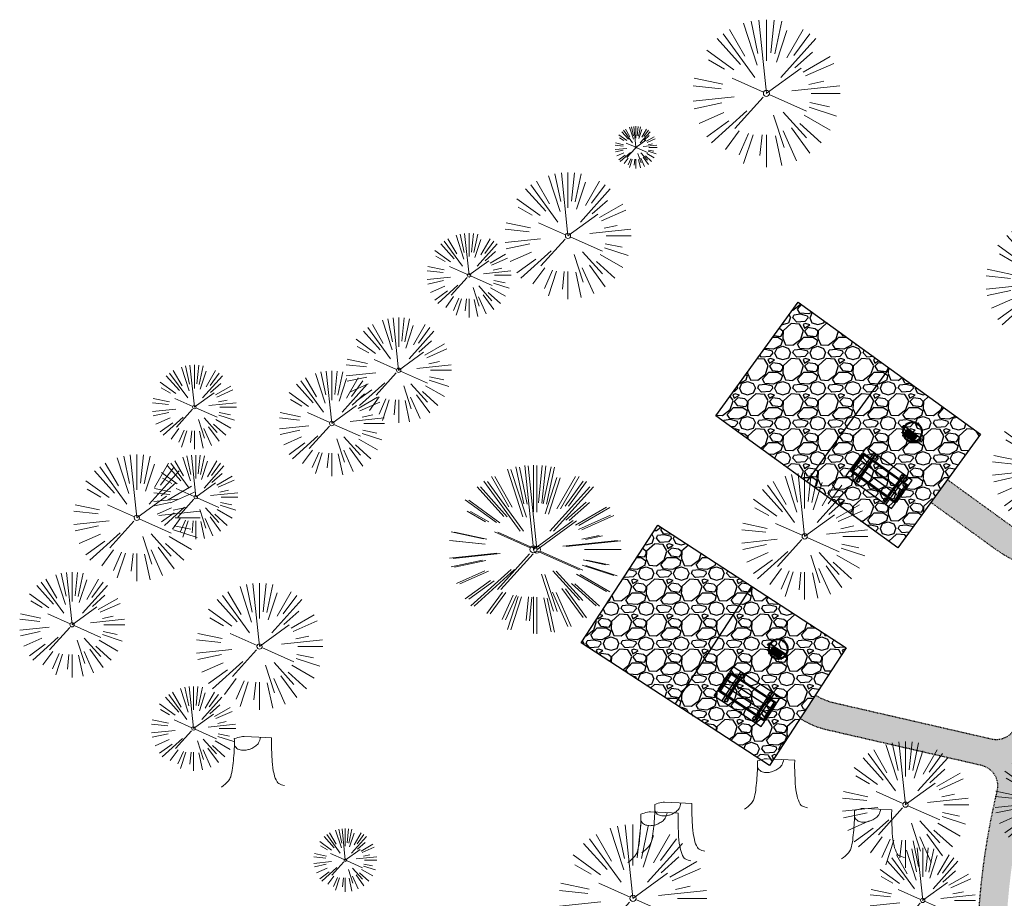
# Model space of a CAD drawing. Header units: feet. Extents: x 1134296 to 1140710, y 647902 to 649877.
# Tile 33 of 66: x 1134296 to 1134437, y 649022 to 649147. Entities that reach past the tile are written whole.
import ezdxf

# ---------------------------------------------------------------- set-up
doc = ezdxf.new("R2010")
doc.units = ezdxf.units.FT
doc.header["$MEASUREMENT"] = 0
doc.linetypes.add('RAD', pattern=[0.13, 0.08, -0.05])
doc.layers.add('-ANGLE-IRON', color=8, linetype='Continuous', lineweight=25)
doc.layers.add('V-SITE-VEGE', color=8, linetype='Continuous', lineweight=18)
for name, color, linetype in [('-BOLTS-LAGS-SCREWS', 7, 'Continuous'), ('-CONCRETE', 9, 'Continuous'), ('-HARDWARE', 7, 'Continuous'), ('-TIMBER', 6, 'Continuous'), ('C-CAMPSITE-PADS', 6, 'Continuous'), ('C-SWLK-GRVL', 5, 'RAD'), ('C-SWLK-GRVL-PATT', 8, 'Continuous'), ('G-TEXT-ST02', 2, 'Continuous'), ('G-XREF', 7, 'Continuous')]:
    doc.layers.add(name, color=color, linetype=linetype)
pattern_1 = [(228.012787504, (3.6, 5), (-40.00000000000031, -45.00000000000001), [0.67268, -66.5954402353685]), (184.969740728, (3.15, 4.5), (59.99999999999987, 5.000000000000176), [1.15434, -114.27962380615]), (132.510447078, (2, 4.4), (50.00000000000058, -54.99999999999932), [0.8139400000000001, -80.5801629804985]), (267.273689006, (0.05, 3.15), (5.000000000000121, 100.0000000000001), [1.05119, -104.067790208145]), (292.833654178, (0, 2.1), (-24.99999999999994, 60.00000000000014), [1.030775, -102.0468656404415]), (357.273689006, (0.4, 1.15), (-100.0000000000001, 5.000000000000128), [1.05119, -104.067790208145]), (37.6942404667, (1.45, 1.1), (-64.99999999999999, -49.99999999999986), [1.390145, -137.62424274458]), (72.2553283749, (2.55, 1.95), (35.00000000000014, 110), [1.31244, -129.9316074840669]), (121.429565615, (2.95, 3.2), (-40.0000000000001, 64.99999999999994), [1.05475, -104.420365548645]), (175.236358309, (2.4, 4.1), (54.99999999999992, -5.00000000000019), [1.20416, -59.0038128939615]), (222.397437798, (1.2, 4.2), (-59.99999999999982, -54.99999999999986), [1.55724, -154.1668750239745]), (138.814074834, (5, 3.1), (-35.00000000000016, 30), [0.5315049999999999, -52.61922406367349]), (171.46923439, (4.600000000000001, 3.45), (64.99999999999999, -9.999999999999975), [1.011185, -100.107557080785]), (225, (3.6, 3.6), (-5.551115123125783e-16, -4.999999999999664), [0.707105, -6.3639628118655]), (203.198590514, (3.25, 4.2), (24.99999999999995, 9.999999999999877), [0.38079, -37.6980755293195]), (291.801409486, (2.9, 4.050000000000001), (-4.99999999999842, 15.00000000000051), [0.538515, -26.3873090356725]), (30.96375653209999, (3.1, 3.55), (15.00000000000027, 9.999999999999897), [0.874645, -28.2801144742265]), (161.565051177, (3.85, 4), (10.00000000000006, -4.999999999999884), [0.632455, -15.178933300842]), (16.389540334, (0, 4.050000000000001), (49.99999999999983, 15.00000000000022), [0.886, -87.714225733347]), (70.3461759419, (0.8500000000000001, 4.3), (-20.0000000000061, -55.00000000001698), [0.7433049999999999, -73.58703873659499]), (293.198590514, (3.85, 5), (-9.999999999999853, 24.99999999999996), [0.761575, -37.3172905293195]), (343.610459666, (4.149999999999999, 4.3), (-49.99999999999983, 15.00000000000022), [0.8859999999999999, -87.71422573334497]), (339.44395478, (0, 0.95), (-25.00000000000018, 10.00000000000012), [0.8543999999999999, -41.86561872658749]), (294.775140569, (0.8, 0.65), (-25.00000000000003, 55.00000000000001), [0.71589, -70.87321531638]), (66.8014094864, (3.9, 0), (9.999999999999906, 24.99999999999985), [0.761575, -37.3172905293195]), (17.3540246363, (4.2, 0.7000000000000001), (-64.99999999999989, -19.99999999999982), [0.838155, -82.97711807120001]), (69.44395478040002, (1.45, 0), (-10.00000000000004, -24.99999999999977), [0.4272, -42.29281872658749]), (101.309932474, (3.6, 0), (-4.999999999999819, 20.00000000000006), [0.25495, -25.240147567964]), (165.963756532, (3.55, 0.25), (14.99999999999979, -5.000000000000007), [1.030775, -19.5847531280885]), (186.009005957, (2.55, 0.5), (50.00000000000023, 4.999999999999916), [0.9552499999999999, -94.56961587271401]), (303.690067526, (3.1, 3.1), (-4.999999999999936, 9.999999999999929), [0.7211099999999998, -17.30664637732]), (353.157226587, (3.5, 2.5), (85.00000000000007, -10.00000000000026), [1.25897, -124.6378131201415]), (60.9453959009, (4.75, 2.35), (-19.99999999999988, -34.99999999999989), [0.51478, -50.963370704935]), (90, (5, 2.8), (-4.999999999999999, 5), [0.3, -4.699999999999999]), (120.256437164, (2.45, 0.65), (20.00000000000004, -35.00000000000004), [0.69462, -68.76759994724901]), (48.01278750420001, (2.1, 1.25), (40, 44.99999999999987), [1.34536, -65.92276023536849]), (0, (3, 2.25), (5, 5), [1.3, -3.7]), (325.3048464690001, (4.3, 2.25), (50.0000000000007, -34.99999999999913), [0.7905699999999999, -78.26637150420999]), (254.054604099, (4.95, 1.8), (-5.000000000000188, -20.00000000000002), [0.72801, -35.6725394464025]), (207.645975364, (4.75, 1.1), (-94.99999999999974, -50.00000000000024), [1.185325, -117.347370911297]), (175.42607874, (3.7, 0.55), (-64.99999999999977, 5.000000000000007), [1.253995, -124.1453670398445])]

# ---------------------------------------------------------------- blocks, each defined once
blk = doc.blocks.new('V-SITE-VEGE-Coniferious Tree 2')
at = {"color": 0, "linetype": 'ByBlock'}
for p, q in [((-0.06264093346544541, 0.1926377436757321), (-0.1545378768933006, 0.4755369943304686)), ((-0.0574950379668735, 0.2703678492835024), (-0.1039851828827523, 0.4890788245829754)), ((-0.0003172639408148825, 0.0025937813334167), (-0.05229705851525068, 0.4972664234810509)), ((-3.601054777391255e-05, 0.2219193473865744), (-3.601054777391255e-05, 0.5000060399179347)), ((0.02890183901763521, 0.2753366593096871), (0.05222503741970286, 0.4972664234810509)), ((0.0571938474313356, 0.2692740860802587), (0.1039131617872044, 0.4890788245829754)), ((-0.1460065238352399, 0.2528363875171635), (-0.2500390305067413, 0.4330260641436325)), ((0.06850648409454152, 0.2109817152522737), (0.1382469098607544, 0.425630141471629)), ((0.139142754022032, 0.2410654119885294), (0.2499670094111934, 0.4330260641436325)), ((-0.1756943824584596, 0.1950752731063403), (-0.3346129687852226, 0.3715878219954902)), ((-0.07913071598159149, 0.1088658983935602), (-0.2939353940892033, 0.4045257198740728)), ((0.09777767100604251, 0.108636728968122), (0.3345409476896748, 0.3715878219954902)), ((0.1868724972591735, 0.2572635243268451), (0.2938633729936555, 0.4045257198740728)), ((-0.2201011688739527, 0.1598873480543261), (-0.4045617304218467, 0.2938993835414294)), ((0.1919663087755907, 0.1728666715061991), (0.3115823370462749, 0.2805763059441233)), ((0.2487690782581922, 0.143647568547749), (0.4329900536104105, 0.2500030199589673)), ((-0.2844040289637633, 0.1641894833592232), (-0.393144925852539, 0.2269610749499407)), ((0.2658942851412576, 0.1183972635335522), (0.4567507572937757, 0.2033670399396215)), ((-0.0009318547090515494, -0.0006770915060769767), (0.2349564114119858, 0.1707208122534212)), ((-0.2961437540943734, 0.06292784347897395), (-0.4891148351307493, 0.1039491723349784)), ((-0.01992166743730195, 0.008854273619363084), (-0.2318825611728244, 0.1032199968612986)), ((0.2872695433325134, 0.06106323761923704), (0.3884790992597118, 0.08257391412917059)), ((-0.3060292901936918, 0.03215663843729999), (-0.4973024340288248, 0.05226104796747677)), ((0.173080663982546, 0.01818771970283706), (0.497230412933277, 0.05226104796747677)), ((0.3024988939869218, 0), (0.4999700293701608, 0)), ((-0.2182782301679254, -0.02292736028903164), (-0.4973024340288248, -0.05226104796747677)), ((-0.02300503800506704, -0.02554197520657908), (-0.2137781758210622, -0.2373882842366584)), ((0.01849546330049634, -0.008260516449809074), (0.2719985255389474, -0.1211160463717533)), ((-0.302185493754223, -0.0642195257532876), (-0.4891148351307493, -0.1039491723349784)), ((0.2891445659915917, -0.09395946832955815), (0.4755009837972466, -0.1545018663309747)), ((0.2936342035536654, -0.06241742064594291), (0.4274066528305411, -0.09084484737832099)), ((-0.2881436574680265, -0.1282723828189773), (-0.4568227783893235, -0.2033670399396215)), ((-0.1320480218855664, -0.1188660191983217), (-0.3716238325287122, -0.3345769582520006)), ((0.04781873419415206, -0.1473038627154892), (0.1192466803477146, -0.3671294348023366)), ((0.1143820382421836, -0.1271057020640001), (0.2718110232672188, -0.301920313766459)), ((0.2555295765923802, -0.1475434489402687), (0.4329900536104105, -0.2500030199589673)), ((-0.254528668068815, -0.1848980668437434), (-0.4045617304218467, -0.2938993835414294)), ((0.1688618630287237, -0.2324611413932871), (0.2938633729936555, -0.4045257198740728)), ((0.2253521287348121, -0.2029399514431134), (0.3715518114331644, -0.3345769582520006)), ((-0.1842986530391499, -0.2536176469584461), (-0.2766747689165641, -0.3807650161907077)), ((-0.1213812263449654, -0.2725449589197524), (-0.1855903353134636, -0.4167758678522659)), ((-0.09098502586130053, -0.2799408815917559), (-0.1545378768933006, -0.4755369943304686)), ((-0.02966136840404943, -0.2817638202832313), (-0.04434904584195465, -0.4216092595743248)), ((-3.601054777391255e-05, -0.2817638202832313), (-3.601054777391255e-05, -0.5000060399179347)), ((0.06104806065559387, -0.2873055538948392), (0.1039131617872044, -0.4890788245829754)), ((0.1131111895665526, -0.2541280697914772), (0.2033310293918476, -0.4567867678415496))]:
    blk.add_line(p, q, dxfattribs=at)
blk.add_circle((-3.601054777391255e-05, 0), 0.02083358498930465)
blk = doc.blocks.new('V-SITE-VEGE-Stump')
for points in [[(-0.122905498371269, -0.01429599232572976, 0.05261256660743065), (-0.09863241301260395, 0.007697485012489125, 0.1061947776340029), (-0.09053039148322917, 0.02191696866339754, 0.04486152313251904), (-0.08374707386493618, 0.05273626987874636, 0.02007395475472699), (-0.07764030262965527, 0.1228815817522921, 0.01167487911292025), (-0.07732468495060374, 0.1363966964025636, 0.007866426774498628), (-0.07764030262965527, 0.1564565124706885)], [(-0.07764030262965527, 0.1564565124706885, -0.02766804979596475), (-0.05341885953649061, 0.1633605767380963, -0.0679781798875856), (-0.04316680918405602, 0.1642506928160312), (0.008593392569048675, 0.1616126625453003), (0.05395851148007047, 0.1590945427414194)], [(0.01506844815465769, 0.161253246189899, -0.08286378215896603), (0.008147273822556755, 0.1419669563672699, -0.1113242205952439), (-0.002098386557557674, 0.130555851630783, -0.03931328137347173), (-0.01592715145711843, 0.1222882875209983, -0.04919659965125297), (-0.02797848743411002, 0.1177254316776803, -0.06600187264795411), (-0.0446681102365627, 0.1155126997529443, -0.07018691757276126), (-0.06035359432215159, 0.1177254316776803, -0.1148593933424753), (-0.06850904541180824, 0.1222766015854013, -0.0759377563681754), (-0.07734269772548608, 0.1331671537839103)], [(0.05395851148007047, 0.1590945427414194, 0.004334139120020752), (0.05376627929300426, 0.1369184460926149, 0.00834373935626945), (0.05395851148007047, 0.1253997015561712), (0.05605689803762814, 0.07623641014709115, 0.04625247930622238), (0.06241632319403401, 0.03170819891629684, 0.06962485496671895), (0.07334360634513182, 0.00381048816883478, 0.1497246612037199), (0.07941695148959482, -0.001975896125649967, 0.05852299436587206), (0.09922370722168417, -0.009139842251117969)]]:
    blk.add_lwpolyline(points, format="xyb")
blk = doc.blocks.new('C_XBASE-PACTOLA_02403811')
at = {"layer": 'V-SITE-VEGE'}
for name, p, xscale, yscale, zscale in [('V-SITE-VEGE-Coniferious Tree 2', (1134402.713, 649136.981), 20.99974632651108, 20.99974632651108, 20.99974632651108), ('V-SITE-VEGE-Coniferious Tree 2', (1134374.471, 649116.707), 17.99978256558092, 17.99978256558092, 17.99978256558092), ('V-SITE-VEGE-Coniferious Tree 2', (1134442.95, 649110.068), 17.99978256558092, 17.99978256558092, 17.99978256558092), ('V-SITE-VEGE-Coniferious Tree 2', (1134350.379, 649097.564), 14.99981880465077, 14.99981880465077, 14.99981880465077), ('V-SITE-VEGE-Coniferious Tree 2', (1134340.861, 649089.99), 14.99981880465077, 14.99981880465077, 14.99981880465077), ('V-SITE-VEGE-Coniferious Tree 2', (1134443.858, 649083.573), 17.99978256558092, 17.99978256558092, 17.99978256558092), ('V-SITE-VEGE-Coniferious Tree 2', (1134313.115, 649076.554), 17.99978256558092, 17.99978256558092, 17.99978256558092), ('V-SITE-VEGE-Coniferious Tree 2', (1134408.155, 649073.912), 17.99978256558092, 17.99978256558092, 17.99978256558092), ('V-SITE-VEGE-Coniferious Tree 2', (1134303.899, 649061.33), 14.99981880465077, 14.99981880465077, 14.99981880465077), ('V-SITE-VEGE-Coniferious Tree 2', (1134330.576, 649058.238), 17.99978256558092, 17.99978256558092, 17.99978256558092), ('V-SITE-VEGE-Stump', (1134330.116, 649038.806), 40.31522404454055, 40.31522404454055, 40.31522404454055), ('V-SITE-VEGE-Coniferious Tree 2', (1134422.498, 649035.715), 17.99978256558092, 17.99978256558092, 17.99978256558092), ('V-SITE-VEGE-Coniferious Tree 2', (1134442.721, 649036.095), 14.99981880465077, 14.99981880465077, 14.99981880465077), ('V-SITE-VEGE-Stump', (1134404.561, 649035.637), 40.31522404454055, 40.31522404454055, 40.31522404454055), ('V-SITE-VEGE-Stump', (1134389.945, 649029.456), 40.31522404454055, 40.31522404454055, 40.31522404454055), ('V-SITE-VEGE-Stump', (1134418.367, 649028.565), 40.31522404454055, 40.31522404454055, 40.31522404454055), ('V-SITE-VEGE-Stump', (1134387.961, 649028.069), 40.31522404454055, 40.31522404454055, 40.31522404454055), ('V-SITE-VEGE-Coniferious Tree 2', (1134383.723, 649022.379), 20.99974632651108, 20.99974632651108, 20.99974632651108), ('V-SITE-VEGE-Coniferious Tree 2', (1134342.783, 649027.82), 8.999891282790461, 8.999891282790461, 8.999891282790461), ('V-SITE-VEGE-Coniferious Tree 2', (1134424.956, 649022.09), 14.99981880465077, 14.99981880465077, 14.99981880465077)]:
    blk.add_blockref(name, p, dxfattribs=dict(at, xscale=xscale, yscale=yscale, zscale=zscale))
at = {"layer": 'V-SITE-VEGE', "rotation": 8.537736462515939e-07}
for p, xscale, yscale, zscale in [((1134384.148, 649129.301), 5.999927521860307, 5.999927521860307, 5.999927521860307), ((1134360.394, 649111.094), 11.99985504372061, 11.99985504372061, 11.99985504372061), ((1134321.303, 649092.322), 11.99985504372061, 11.99985504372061, 11.99985504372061), ((1134321.498, 649079.496), 11.99985504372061, 11.99985504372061, 11.99985504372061), ((1134369.565, 649072.065), 23.99971008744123, 23.99971008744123, 23.99971008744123), ((1134370.052, 649072.028), 23.99971008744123, 23.99971008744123, 23.99971008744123), ((1134321.186, 649046.554), 11.99985504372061, 11.99985504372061, 11.99985504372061)]:
    blk.add_blockref('V-SITE-VEGE-Coniferious Tree 2', p, dxfattribs=dict(at, xscale=xscale, yscale=yscale, zscale=zscale))
blk = doc.blocks.new('10FT_Precast Table')
at = {"layer": '-ANGLE-IRON'}
for p, q in [((-28.53399626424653, 21.12499979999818), (-28.53399626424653, 27.62500020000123)), ((-28.53399626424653, 27.62500020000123), (-24.53403626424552, 27.62500020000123)), ((-24.53403626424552, 21.12499979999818), (-28.53399626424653, 21.12499979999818)), ((-24.53403626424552, 27.62500020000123), (-24.53403626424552, 21.12499979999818)), ((28.46604333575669, 21.12499979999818), (28.46604333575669, 27.62500020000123)), ((28.46604333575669, 27.62500020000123), (32.4660033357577, 27.62500020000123)), ((32.4660033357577, 21.12499979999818), (28.46604333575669, 21.12499979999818)), ((32.4660033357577, 27.62500020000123), (32.4660033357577, 21.12499979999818)), ((-43.49999999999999, 15.25000002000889), (-46.49999999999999, 15.25000002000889)), ((-46.49999999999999, 15.25000002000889), (-46.49999999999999, -15.25000001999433)), ((-43.49999999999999, -15.25000001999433), (-43.49999999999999, 15.25000002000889)), ((-25.53399626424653, 15.25000002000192), (-28.53399626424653, 15.25000002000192)), ((-28.53399626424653, 15.25000002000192), (-28.53399626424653, -15.2500000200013)), ((-25.53399626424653, -15.2500000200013), (-25.53399626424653, 15.25000002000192)), ((32.4660033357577, 15.25000002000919), (29.4660033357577, 15.25000002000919)), ((29.4660033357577, 15.25000002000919), (29.4660033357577, -15.25000001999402)), ((32.4660033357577, -15.25000001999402), (32.4660033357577, 15.25000002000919)), ((46.50000000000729, 15.25000002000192), (43.50000000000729, 15.25000002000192)), ((43.50000000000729, 15.25000002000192), (43.50000000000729, -15.2500000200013)), ((46.50000000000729, -15.2500000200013), (46.50000000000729, 15.25000002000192)), ((-46.49999999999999, -15.25000001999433), (-43.49999999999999, -15.25000001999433)), ((-28.53399626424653, -15.2500000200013), (-25.53399626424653, -15.2500000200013)), ((29.4660033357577, -15.25000001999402), (32.4660033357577, -15.25000001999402)), ((43.50000000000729, -15.2500000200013), (46.50000000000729, -15.2500000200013)), ((-28.53399626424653, -27.62500019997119), (-28.53399626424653, -21.12499979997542)), ((-28.53399626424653, -21.12499979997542), (-24.53403626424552, -21.12499979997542)), ((-24.53403626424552, -27.62500019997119), (-28.53399626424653, -27.62500019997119)), ((-24.53403626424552, -21.12499979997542), (-24.53403626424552, -27.62500019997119)), ((28.46604333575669, -27.62500019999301), (28.46604333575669, -21.12499979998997)), ((28.46604333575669, -21.12499979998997), (32.4660033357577, -21.12499979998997)), ((32.4660033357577, -27.62500019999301), (28.46604333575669, -27.62500019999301)), ((32.4660033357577, -21.12499979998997), (32.4660033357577, -27.62500019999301))]:
    blk.add_line(p, q, dxfattribs=at)
at = {"layer": '-BOLTS-LAGS-SCREWS'}
for centre in [(-26.53401626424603, 26.12500020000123), (-26.53401626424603, 22.62499979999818), (30.46602333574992, 26.12500020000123), (30.46602333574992, 22.62499979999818), (-44.99999999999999, 14.25000402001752), (-44.99999999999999, 8.750004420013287), (-44.99999999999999, 2.750004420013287), (-27.03399626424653, 14.25000402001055), (-27.03399626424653, 8.750004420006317), (-27.03399626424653, 2.750004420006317), (30.9660033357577, 14.25000402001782), (30.9660033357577, 8.750004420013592), (30.9660033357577, 2.750004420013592), (45.00000000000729, 14.25000402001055), (45.00000000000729, 8.750004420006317), (45.00000000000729, 2.750004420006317), (-44.99999999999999, -2.750004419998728), (-44.99999999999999, -8.750004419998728), (-44.99999999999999, -14.25000402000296), (-27.03399626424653, -2.750004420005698), (-27.03399626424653, -8.750004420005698), (-27.03399626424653, -14.25000402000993), (30.9660033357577, -2.750004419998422), (30.9660033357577, -8.750004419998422), (30.9660033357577, -14.25000401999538), (45.00000000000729, -2.750004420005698), (45.00000000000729, -8.750004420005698), (45.00000000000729, -14.25000402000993), (-26.53401626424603, -22.62499979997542), (-26.53401626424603, -26.12500019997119), (30.46602333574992, -22.62499979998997), (30.46602333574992, -26.12500019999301)]:
    blk.add_circle(centre, 0.15625000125, dxfattribs=at)
at = {"layer": '-CONCRETE'}
for p, q in [((-32.03399630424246, -29.99999999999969), (-32.03399630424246, 30.00000000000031)), ((-28.53399626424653, 29.99999999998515), (-28.53399626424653, 27.62500020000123)), ((-28.53399626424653, -27.12499979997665), (-28.53399626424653, 27.12499979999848)), ((32.4660033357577, 29.99999999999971), (32.4660033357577, 27.62500020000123)), ((32.4660033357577, -27.1249997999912), (32.4660033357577, 27.12499979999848)), ((35.96600337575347, -29.99999999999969), (35.96600337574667, 30.00000000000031)), ((-28.53399626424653, -29.99999999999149), (-28.53399626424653, -27.62500019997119)), ((32.4660033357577, -27.62500019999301), (32.4660033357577, -29.99999999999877))]:
    blk.add_line(p, q, dxfattribs=at)
at = {"layer": '-TIMBER'}
for p, q in [((-47.99999999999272, 18.7499999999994), (-47.99999999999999, 29.99999999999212)), ((-47.99999999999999, 29.99999999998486), (48, 29.9999999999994)), ((-47.99999999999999, 18.74999999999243), (48, 18.74999999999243)), ((-47.99999999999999, 5.875002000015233), (-47.99999999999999, 17.12500200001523)), ((-47.99999999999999, 17.12500200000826), (47.99999999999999, 17.12500200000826)), ((48.00000000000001, 18.75000000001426), (48.00000000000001, 29.99999999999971)), ((48.00000000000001, 17.12500200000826), (48.00000000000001, 5.875002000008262)), ((-47.99999999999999, 5.875002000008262), (47.99999999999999, 5.875002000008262)), ((-47.99999999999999, -5.625002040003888), (-47.99999999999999, 5.625002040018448)), ((-47.99999999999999, 5.625002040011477), (47.99999999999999, 5.625002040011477)), ((48.00000000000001, 5.625002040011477), (48.00000000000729, -5.625002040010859)), ((47.99999999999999, -5.625002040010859), (-47.99999999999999, -5.625002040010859)), ((-47.99999999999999, -17.1250019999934), (-47.99999999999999, -5.875002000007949)), ((47.99999999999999, -5.875002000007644), (-47.99999999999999, -5.875002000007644)), ((48.00000000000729, -5.875002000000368), (48.00000000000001, -17.12500200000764)), ((47.99999999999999, -17.12500200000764), (-47.99999999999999, -17.12500200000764)), ((-47.99999999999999, -29.99999999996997), (-47.99999999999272, -18.74999999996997)), ((-47.99999999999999, -18.74999999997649), (48, -18.74999999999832)), ((-47.99999999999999, -29.99999999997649), (48.00000000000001, -29.99999999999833)), ((48.00000000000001, -29.99999999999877), (48.00000000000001, -18.74999999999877))]:
    blk.add_line(p, q, dxfattribs=at)
blk = doc.blocks.new('*X1280')
at = {"color": 0}
for p, q in [((146.0622026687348, 353.5980429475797), (146.1426743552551, 353.6785146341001)), ((146.0622026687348, 352.8909361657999), (146.8122026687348, 353.6409361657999)), ((146.0622026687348, 352.5373827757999), (146.8122026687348, 353.2873827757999)), ((146.0622026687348, 351.8302759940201), (146.8122026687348, 352.5802759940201)), ((146.0622026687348, 351.4767226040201), (146.8122026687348, 352.2267226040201)), ((146.0622026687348, 350.7696158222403), (146.8122026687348, 351.5196158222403)), ((146.3246548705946, 350.6785146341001), (146.8122026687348, 351.1660624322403))]:
    blk.add_line(p, q, dxfattribs=at)
blk = doc.blocks.new('Pilot Rocks FS-30_18_PA')
at = {"layer": '-HARDWARE'}
for p, q in [((-8.817777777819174, 0.04421580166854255), (-17.86666666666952, 0.04421580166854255)), ((-17.86666666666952, 0.04421580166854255), (-12.77892653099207, 0.04421580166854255)), ((-10.20000000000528, 0.04421580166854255), (10.19999999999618, 0.04421580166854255)), ((8.817777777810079, 0.04421580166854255), (17.86666666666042, 0.04421580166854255)), ((12.77892653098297, 0.04421580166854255), (17.86666666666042, 0.04421580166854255)), ((-18.93333333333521, -4.555784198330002), (-18.93333333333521, -1.355784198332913)), ((-18.93333333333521, -1.355784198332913), (-18.86666666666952, -1.355784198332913)), ((-18.86666666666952, -1.355784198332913), (-18.86666666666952, -0.9557841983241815)), ((-18.86666666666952, -1.355784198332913), (-18.86666666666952, -0.9557841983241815)), ((-18.20000000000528, -1.355784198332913), (-18.20000000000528, -0.9557841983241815)), ((-18.20000000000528, -0.9557841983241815), (-18.20000000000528, -1.355784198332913)), ((-18.20000000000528, -1.355784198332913), (-18.13333333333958, -1.355784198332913)), ((-18.13333333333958, -1.355784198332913), (-18.13333333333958, -4.555784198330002)), ((-8.817777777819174, -0.6224508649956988), (-17.86666666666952, -0.6224508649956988)), ((-13.33940419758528, -0.6224508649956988), (-17.86666666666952, -0.6224508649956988)), ((-10.20000000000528, -0.6224508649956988), (10.19999999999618, -0.6224508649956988)), ((-10.20000000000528, -0.6224508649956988), (-10.20000000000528, -11.31238912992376)), ((-10.20000000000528, -11.31238912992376), (-10.20000000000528, -14.84572246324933)), ((-10.20000000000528, -13.68324198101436), (-10.20000000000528, -14.84572246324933)), ((-9.533333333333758, -0.6224508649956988), (-9.533333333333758, -11.31238912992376)), ((-9.533333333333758, -11.31238912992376), (-9.533333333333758, -14.84572246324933)), ((-9.533333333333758, -11.64572246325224), (9.533333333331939, -11.64572246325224)), ((-9.533333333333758, -12.31238912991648), (9.533333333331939, -12.31238912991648)), ((-9.533333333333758, -14.84572246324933), (-9.533333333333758, -14.47618734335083)), ((-8.817777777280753, -0.6224508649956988), (-8.817777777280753, -11.64572246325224)), ((-8.284444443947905, -0.6224508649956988), (-8.284444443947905, -11.64572246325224)), ((-7.502222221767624, -0.6224508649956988), (-7.502222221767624, -11.64572246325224)), ((-6.9688888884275, -0.6224508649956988), (-6.9688888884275, -11.64572246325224)), ((-6.18666666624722, -0.6224508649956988), (-6.18666666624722, -11.64572246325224)), ((-5.653333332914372, -0.6224508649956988), (-5.653333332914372, -11.64572246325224)), ((-4.871111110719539, -0.6224508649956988), (-4.871111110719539, -11.64572246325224)), ((-4.337777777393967, -0.6224508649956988), (-4.337777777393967, -11.64572246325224)), ((-3.555555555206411, -0.6224508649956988), (-3.555555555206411, -11.64572246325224)), ((-3.022222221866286, -0.6224508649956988), (-3.022222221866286, -11.64572246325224)), ((-2.23999999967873, -0.6224508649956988), (-2.23999999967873, -11.64572246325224)), ((-1.706666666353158, -0.6224508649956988), (-1.706666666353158, -11.64572246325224)), ((-0.9244444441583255, -0.6224508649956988), (-0.9244444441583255, -11.64572246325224)), ((-0.3911111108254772, -0.6224508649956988), (-0.3911111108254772, -11.64572246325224)), ((0.3911111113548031, -0.6224508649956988), (0.3911111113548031, -11.64572246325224)), ((0.9244444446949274, -0.6224508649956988), (0.9244444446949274, -11.64572246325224)), ((1.706666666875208, -0.6224508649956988), (1.706666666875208, -11.64572246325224)), ((2.240000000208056, -0.6224508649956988), (2.240000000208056, -11.64572246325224)), ((3.022222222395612, -0.6224508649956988), (3.022222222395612, -11.64572246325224)), ((3.555555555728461, -0.6224508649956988), (3.555555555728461, -11.64572246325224)), ((4.337777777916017, -0.6224508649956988), (4.337777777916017, -11.64572246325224)), ((4.871111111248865, -0.6224508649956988), (4.871111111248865, -11.64572246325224)), ((5.653333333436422, -0.6224508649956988), (5.653333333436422, -11.64572246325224)), ((6.18666666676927, -0.6224508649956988), (6.18666666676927, -11.64572246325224)), ((6.968888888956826, -0.6224508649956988), (6.968888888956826, -11.64572246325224)), ((7.502222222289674, -0.6224508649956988), (7.502222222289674, -11.64572246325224)), ((8.28444444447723, -0.6224508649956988), (8.28444444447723, -11.64572246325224)), ((8.817777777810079, -0.6224508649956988), (8.817777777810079, -11.64572246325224)), ((17.86666666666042, -0.6224508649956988), (8.817777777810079, -0.6224508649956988)), ((9.533333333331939, -0.6224508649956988), (9.533333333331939, -11.31238912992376)), ((9.533333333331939, -11.31238912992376), (9.533333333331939, -14.84572246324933)), ((9.533333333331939, -14.47618734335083), (9.533333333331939, -14.84572246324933)), ((10.19999999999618, -0.6224508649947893), (10.19999999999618, -11.31238912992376)), ((10.19999999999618, -11.31238912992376), (10.19999999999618, -14.84572246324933)), ((10.19999999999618, -14.84572246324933), (10.19999999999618, -13.68324198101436)), ((18.13333333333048, -4.555784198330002), (18.13333333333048, -1.355784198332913)), ((18.13333333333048, -1.355784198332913), (18.19999999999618, -1.355784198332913)), ((18.93333333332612, -4.555784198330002), (18.13333333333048, -4.555784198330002)), ((18.19999999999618, -1.355784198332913), (18.19999999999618, -0.9557841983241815)), ((18.19999999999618, -1.355784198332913), (18.19999999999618, -0.9557841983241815)), ((18.86666666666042, -1.355784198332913), (18.86666666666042, -0.9557841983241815)), ((18.86666666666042, -0.9557841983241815), (18.86666666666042, -1.355784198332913)), ((18.86666666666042, -1.355784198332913), (18.93333333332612, -1.355784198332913)), ((18.93333333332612, -1.355784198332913), (18.93333333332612, -4.555784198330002))]:
    blk.add_line(p, q, dxfattribs=at)
at = {"layer": '-HARDWARE', "flags": 128}
for points in [[(0.04426932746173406, 18.18944163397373, 1), (-0.6223972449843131, 18.18908719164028), (-0.6206959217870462, 14.98908764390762, 1), (0.04597065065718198, 14.98944208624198), (0.04426932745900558, 18.18944163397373)], [(-11.77825193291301, -8.933957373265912, -1), (-11.29140720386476, -9.3893985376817), (-13.47752479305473, -11.72625323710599, -1), (-13.96436952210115, -11.27081207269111), (-11.77825193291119, -8.93395737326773)], [(11.77825193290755, -8.933957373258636, 1), (11.29140720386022, -9.389398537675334), (13.47752479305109, -11.72625323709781, 1), (13.96436952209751, -11.27081207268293), (11.77825193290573, -8.933957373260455)]]:
    blk.add_lwpolyline(points, format="xyb", dxfattribs=at)
at = {"layer": '-HARDWARE'}
for points in [[(-18.93333333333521, -4.555784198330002), (-18.93333333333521, -1.355784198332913), (-18.13333333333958, -1.355784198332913), (-18.13333333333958, -4.555784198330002)], [(-7.502222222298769, -11.64572246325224), (-8.28444444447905, -11.64572246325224), (-8.28444444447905, -0.6224508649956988), (-7.502222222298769, -0.6224508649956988)], [(-6.186666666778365, -11.64572246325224), (-6.968888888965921, -11.64572246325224), (-6.968888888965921, -0.6224508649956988), (-6.186666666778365, -0.6224508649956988)], [(-4.87111111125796, -11.64572246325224), (-5.653333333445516, -11.64572246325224), (-5.653333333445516, -0.6224508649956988), (-4.87111111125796, -0.6224508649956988)], [(-3.555555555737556, -11.64572246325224), (-4.337777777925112, -11.64572246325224), (-4.337777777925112, -0.6224508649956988), (-3.555555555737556, -0.6224508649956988)], [(-2.240000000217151, -11.64572246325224), (-3.022222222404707, -11.64572246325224), (-3.022222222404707, -0.6224508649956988), (-2.240000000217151, -0.6224508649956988)], [(-0.9244444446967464, -11.64572246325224), (-1.706666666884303, -11.64572246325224), (-1.706666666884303, -0.6224508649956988), (-0.9244444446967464, -0.6224508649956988)], [(-0.3911111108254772, -11.64572246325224), (0.3911111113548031, -11.64572246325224), (0.3911111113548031, -0.6224508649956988), (-0.3911111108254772, -0.6224508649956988)], [(0.9244444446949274, -11.64572246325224), (1.706666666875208, -11.64572246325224), (1.706666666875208, -0.6224508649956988), (0.9244444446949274, -0.6224508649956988)], [(2.240000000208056, -11.64572246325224), (3.022222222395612, -11.64572246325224), (3.022222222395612, -0.6224508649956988), (2.240000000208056, -0.6224508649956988)], [(3.555555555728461, -11.64572246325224), (4.337777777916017, -11.64572246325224), (4.337777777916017, -0.6224508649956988), (3.555555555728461, -0.6224508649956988)], [(4.871111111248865, -11.64572246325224), (5.653333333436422, -11.64572246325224), (5.653333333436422, -0.6224508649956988), (4.871111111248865, -0.6224508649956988)], [(6.18666666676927, -11.64572246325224), (6.968888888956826, -11.64572246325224), (6.968888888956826, -0.6224508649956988), (6.18666666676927, -0.6224508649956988)], [(7.502222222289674, -11.64572246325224), (8.28444444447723, -11.64572246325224), (8.28444444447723, -0.6224508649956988), (7.502222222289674, -0.6224508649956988)], [(18.93333333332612, -4.555784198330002), (18.93333333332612, -1.355784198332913), (18.13333333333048, -1.355784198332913), (18.13333333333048, -4.555784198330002)]]:
    blk.add_lwpolyline(points, close=True, dxfattribs=at)
for centre, radius, start, end in [((0, 9.094947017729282e-13), 17.06666666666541, 0.1484403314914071, 179.8515596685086), ((-17.86666666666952, -0.9557841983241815), 1, 90, 180), ((-17.86666666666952, -0.9557841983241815), 1, 90, 180), ((0, 0), 15.73333333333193, 0.1610200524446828, 179.8389799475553), ((17.86666666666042, -0.9557841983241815), 1, 0, 90), ((17.86666666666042, -0.9557841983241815), 1, 0, 90), ((-17.86666666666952, -0.9557841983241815), 0.3333333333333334, 90, 180), ((-17.86666666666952, -0.9557841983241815), 0.3333333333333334, 90, 180), ((0, 9.094947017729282e-13), 17.06666666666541, 182.0901397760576, 220.7490543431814), ((0, 0), 15.73333333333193, 182.2673591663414, 220.2247561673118), ((-9.094947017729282e-13, 1.818989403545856e-12), 17.06666666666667, 220.7490543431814, 233.2977773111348), ((-9.094947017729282e-13, 1.818989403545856e-12), 15.73333333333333, 220.2247561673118, 229.5860659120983), ((-9.866666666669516, -11.64572246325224), 0.3333333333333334, 0, 180), ((-9.866666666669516, -14.84572246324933), 0.3333333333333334, 180, 0), ((-9.866666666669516, -14.84572246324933), 0.3333333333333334, 180, 0), ((-9.094947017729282e-13, 1.818989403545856e-12), 15.73333333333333, 232.7040475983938, 307.2959524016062), ((-9.094947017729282e-13, 1.818989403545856e-12), 17.06666666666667, 236.0413981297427, 303.9586018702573), ((9.866666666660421, -11.64572246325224), 0.3333333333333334, 0, 180), ((9.866666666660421, -14.84572246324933), 0.3333333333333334, 180, 0), ((9.866666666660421, -14.84572246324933), 0.3333333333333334, 180, 0), ((-9.094947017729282e-13, 1.818989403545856e-12), 15.73333333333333, 310.4139340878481, 319.7752438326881), ((-6.821210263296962e-11, 6.548361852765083e-11), 17.06666666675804, 306.7022226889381, 319.2509456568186), ((0, 0), 15.73333333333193, 319.7752438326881, 357.7326408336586), ((0, 9.094947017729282e-13), 17.06666666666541, 319.2509456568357, 357.9098602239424), ((17.86666666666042, -0.9557841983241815), 0.3333333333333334, 0, 90), ((17.86666666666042, -0.9557841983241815), 0.3333333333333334, 0, 90)]:
    blk.add_arc(centre, radius, start, end, dxfattribs=at)
at = {"layer": '-HARDWARE', "rotation": 180}
for p, xscale, yscale, zscale in [((137.6663495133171, 372.583162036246), 1.066666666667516, 1.066666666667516, 1.066666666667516), ((-137.6663495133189, 372.583162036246), -1.066666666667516, 1.066666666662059, 1.066666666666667)]:
    blk.add_blockref('*X1280', p, dxfattribs=dict(at, xscale=xscale, yscale=yscale, zscale=zscale))
blk = doc.blocks.new('C_PBASE-PACTOLA_02403811')
at = {"layer": 'C-CAMPSITE-PADS'}
for points in [[(1134395.512690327, 649091.0567238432), (1134407.250702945, 649107.2499032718), (1134433.159790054, 649088.4690830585), (1134421.421777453, 649072.2759036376)], [(1134376.326166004, 649058.7618932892), (1134387.247604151, 649075.5166594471), (1134414.055230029, 649058.0423583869), (1134403.133791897, 649041.2875922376)]]:
    blk.add_lwpolyline(points, close=True, dxfattribs=at)
at = {"layer": 'C-SWLK-GRVL', "flags": 128}
for points in [[(1134428.464585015, 649081.9918112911), (1134437.392119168, 649075.5204750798, 0.07341014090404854), (1134442.571547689, 649072.8196084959), (1134447.434878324, 649071.1314278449, 0.3404680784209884), (1134450.907684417, 649072.2907849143), (1134470.968137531, 649102.104693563, -0.07454195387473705), (1134477.774160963, 649109.5423312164, 0.4652850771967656), (1134477.860940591, 649114.1312895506)], [(1134409.686654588, 649051.3404520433, 0.08815084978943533), (1134412.262785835, 649050.2457472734), (1134434.755213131, 649045.0747282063, 0.3846655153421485), (1134438.267541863, 649047.0322900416, -0.04413898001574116), (1134445.675238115, 649063.794521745, 0.4649989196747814), (1134444.032547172, 649068.0783218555), (1134441.259830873, 649069.0407992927, -0.07341014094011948), (1134435.044516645, 649072.2818391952), (1134426.116982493, 649078.7531754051)], [(1134396.422136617, 649009.8173778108), (1134429.829783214, 649010.9591222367, 0.403104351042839), (1134432.727291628, 649013.9456274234, -0.05765152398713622), (1134435.567253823, 649037.679906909, 0.4166443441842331), (1134433.321365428, 649041.3000230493), (1134411.366563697, 649046.3474417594, -0.08815083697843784), (1134407.502367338, 649047.9894985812)]]:
    blk.add_lwpolyline(points, format="xyb", dxfattribs=at)
at = {"layer": 'Defpoints'}
for points in [[(1134408.467233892, 649081.6663137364), (1134420.205246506, 649097.8594931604)], [(1134389.729978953, 649050.0247427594), (1134400.651417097, 649066.7795089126)]]:
    blk.add_lwpolyline(points, dxfattribs=at)
at = {"layer": '-HARDWARE'}
for p, xscale, yscale, zscale, rotation in [((1134423.500212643, 649088.7741372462), 0.08333333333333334, 0.08333333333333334, 0.08333333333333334, 324.062625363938), ((1134404.392400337, 649057.8685303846), 0.08333333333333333, 0.08333333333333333, 0.08333333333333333, 326.9020555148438)]:
    blk.add_blockref('Pilot Rocks FS-30_18_PA', p, dxfattribs=dict(at, xscale=xscale, yscale=yscale, zscale=zscale, rotation=rotation))
at = {"xscale": 0.08333333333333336, "yscale": 0.08333333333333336, "zscale": 0.08333333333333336}
for p, rotation in [((1134418.759359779, 649082.2338920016), 324.0626253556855), ((1134399.981352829, 649051.1014665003), 326.9020555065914)]:
    blk.add_blockref('10FT_Precast Table', p, dxfattribs=dict(at, rotation=rotation))
blk = doc.blocks.new('C_PHTCH-PACTOLA_02403811')
at = {"layer": 'C-SWLK-GRVL-PATT'}
h = blk.add_hatch(dxfattribs=at)
h.set_pattern_fill('GRAVEL', color=256, scale=5)
h.set_pattern_definition(pattern_1)
edge = h.paths.add_edge_path(flags=16)
edge.add_arc((1134548.490387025, 649097.0318955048), 40.99999999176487, 248.796184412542, 254.9838623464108)
edge.add_line((1134537.86765222, 649057.4319270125), (1134546.132100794, 649055.2149796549))
edge.add_arc((1134546.909374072, 649058.112538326), 3.000000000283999, 254.9838623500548, 343.3819296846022)
edge.add_line((1134549.784071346, 649057.2545665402), (1134550.337651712, 649058.3434381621))
edge.add_arc((1134536.966462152, 649065.141326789), 15.00000000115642, 333.0512984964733, 411.0980064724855)
edge.add_arc((1134609.185327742, 649154.6367762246), 100.0000000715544, 220.8114317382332, 231.0980064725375, ccw=False)
edge.add_line((1134533.498860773, 649089.2796134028), (1134521.882953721, 649102.7313442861))
edge.add_arc((1134499.177013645, 649083.1241954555), 30.00000000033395, 40.81143173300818, 146.0651440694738)
edge.add_line((1134474.286828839, 649099.8716937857), (1134453.759212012, 649069.3634849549))
edge.add_arc((1134536.7264947, 649013.5384905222), 100.0000000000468, 146.065144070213, 183.5699678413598)
edge.add_line((1134436.920544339, 649007.3117520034), (1134439.167762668, 648971.2919705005))
edge.add_arc((1134459.128952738, 648972.5373182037), 19.99999999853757, 183.5699678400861, 214.657273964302)
edge.add_arc((1134426.226219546, 648949.7906668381), 19.99999999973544, -21.49407086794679, 34.65727396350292, ccw=False)
edge.add_line((1134444.835329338, 648942.4625679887), (1134443.399896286, 648938.8174027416))
edge.add_arc((1134452.704451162, 648935.1533533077), 9.999999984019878, 158.5059290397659, 247.8634065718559)
edge.add_line((1134448.93629179, 648925.8904717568), (1134482.502472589, 648912.2356799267))
edge.add_arc((1134486.270631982, 648921.4985614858), 9.999999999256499, 247.8634064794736, 321.8644980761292)
edge.add_line((1134494.136157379, 648915.3233278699), (1134501.197764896, 648924.3178464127))
edge.add_arc((1134540.525391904, 648893.4416783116), 50.00000002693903, 132.7699397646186, 141.8644980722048, ccw=False)
edge.add_line((1134506.572578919, 648930.1459899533), (1134521.070339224, 648943.5569414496))
edge.add_arc((1134504.093932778, 648961.9090972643), 24.99999997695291, 312.7699396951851, 341.1234729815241)
edge.add_arc((1135093.567282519, 648760.3570264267), 597.978384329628, 157.575895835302, 161.1234729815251, ccw=False)
edge.add_arc((1134536.182724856, 648990.3687366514), 4.99999999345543, 337.5758958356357, 399.4769718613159)
edge.add_line((1134540.042125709, 648993.5475768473), (1134535.556339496, 648998.9937289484))
edge.add_arc((1134531.696938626, 648995.8148887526), 5.000000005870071, 39.47697174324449, 129.4769716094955)
edge.add_line((1134528.51809844, 648999.6742896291), (1134515.801917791, 648989.2004602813))
edge.add_line((1134515.801917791, 648989.2004602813), (1134511.293630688, 648990.6693089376))
edge.add_line((1134511.293630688, 648990.6693089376), (1134527.518786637, 649004.0333463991))
edge.add_arc((1134525.611482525, 649006.3489869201), 3.000000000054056, 309.4769716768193, 399.4769716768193)
edge.add_line((1134527.927123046, 649008.2562910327), (1134522.621097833, 649014.6982878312))
edge.add_arc((1134511.042895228, 649005.1617672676), 15.00000000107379, 39.47697167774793, 71.57860019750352)
edge.add_line((1134515.782946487, 649019.393138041), (1134513.264941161, 649020.2318115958))
edge.add_line((1134513.264941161, 649020.2318115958), (1134514.528954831, 649024.0268438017))
edge.add_line((1134514.528954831, 649024.0268438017), (1134517.046960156, 649023.188170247))
edge.add_arc((1134511.042895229, 649005.1617672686), 18.99999999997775, 39.47697167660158, 71.57860019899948, ccw=False)
edge.add_line((1134525.708618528, 649017.2413599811), (1134538.525775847, 649001.6801662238))
edge.add_arc((1134542.385176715, 649004.8590064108), 4.999999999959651, 219.4769716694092, 336.078134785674)
edge.add_arc((1135093.567291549, 648760.3570231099), 597.9783939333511, 152.1483058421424, 156.0781347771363, ccw=False)
edge.add_arc((1134560.438019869, 649042.0592120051), 4.999999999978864, 332.1483058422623, 434.9838623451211)
edge.add_line((1134561.733475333, 649046.8884764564), (1134536.831287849, 649053.5685154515))
edge.add_arc((1134548.490387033, 649097.0318955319), 45.00000002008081, 248.7961844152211, 254.9838623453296, ccw=False)
edge.add_line((1134532.214487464, 649055.0784082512), (1134533.661234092, 649058.8076071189))
edge = h.paths.add_edge_path()
edge.add_line((1134601.857481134, 649091.7855040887), (1134597.711378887, 649094.5801124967))
edge.add_arc((1135093.567290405, 648760.3570236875), 597.9783926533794, 146.0187423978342, 150.7800618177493)
edge.add_arc((1134567.17752859, 649055.0383738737), 5.286670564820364, 257.3645220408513, 328.39940210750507, ccw=False)
edge.add_line((1134566.021082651, 649049.8797385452), (1134558.179472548, 649051.9832590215))
edge.add_arc((1134559.47492801, 649056.8125234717), 4.999999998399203, 159.6940240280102, 254.9838623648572, ccw=False)
edge.add_arc((1134536.966462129, 649065.1413267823), 19.00000002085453, 339.6940240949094, 411.0980064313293)
edge.add_arc((1134609.185327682, 649154.6367761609), 95.99999998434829, 220.8114317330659, 231.0980064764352, ccw=False)
edge.add_line((1134536.52631945, 649091.8938999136), (1134524.910412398, 649105.3456307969))
edge.add_arc((1134499.177013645, 649083.1241954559), 33.99999999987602, 40.811431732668, 112.67770225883)
edge.add_arc((1134484.911775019, 649117.2636589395), 3.000000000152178, 228.8203477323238, 292.67770225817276, ccw=False)
edge.add_line((1134482.93650839, 649115.0057125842), (1134470.117493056, 649126.2198732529))
edge.add_line((1134470.117493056, 649126.2198732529), (1134467.483804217, 649123.2092781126))
edge.add_line((1134467.483804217, 649123.2092781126), (1134477.860940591, 649114.1312895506))
edge.add_arc((1134475.88567396, 649111.8733431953), 3.000000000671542, -50.98707642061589, 48.82034771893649, ccw=False)
edge.add_arc((1134499.177013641, 649083.1241954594), 33.99999999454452, 129.0129235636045, 146.0651440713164)
edge.add_line((1134470.968137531, 649102.104693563), (1134450.907684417, 649072.2907849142))
edge.add_arc((1134448.418665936, 649073.9655347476), 3.000000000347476, 250.8568652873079, 326.06514406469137, ccw=False)
edge.add_line((1134447.434878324, 649071.1314278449), (1134442.571547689, 649072.8196084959))
edge.add_arc((1134449.130131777, 649091.713654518), 20.00000000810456, 234.0626253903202, 250.8568652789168, ccw=False)
edge.add_line((1134437.392119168, 649075.5204750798), (1134428.464585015, 649081.9918112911))
edge.add_line((1134428.464585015, 649081.9918112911), (1134426.116982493, 649078.7531754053))
edge.add_line((1134426.116982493, 649078.7531754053), (1134435.044516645, 649072.2818391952))
edge.add_arc((1134449.130131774, 649091.713654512), 24.00000000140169, 234.0626253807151, 250.8568652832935)
edge.add_line((1134441.259830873, 649069.0407992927), (1134444.032547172, 649068.0783218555))
edge.add_arc((1134443.048759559, 649065.2442149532), 3.000000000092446, -28.89664176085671, 70.85686528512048, ccw=False)
edge.add_arc((1134536.726494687, 649013.5384905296), 103.9999999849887, 151.1033582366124, 161.2127055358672)
edge.add_arc((1134435.427379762, 649047.9984573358), 3.000000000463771, 257.0526530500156, 341.21270553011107, ccw=False)
edge.add_line((1134434.755213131, 649045.0747282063), (1134412.262785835, 649050.2457472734))
edge.add_arc((1134414.055230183, 649058.0423582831), 7.999999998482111, 236.9020541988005, 257.0526530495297, ccw=False)
edge.add_line((1134409.686654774, 649051.3404519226), (1134407.502367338, 649047.9894985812))
edge.add_arc((1134414.055230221, 649058.0423582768), 12.00000000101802, 236.9020555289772, 257.0526530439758)
edge.add_line((1134411.366563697, 649046.3474417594), (1134433.321365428, 649041.3000230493))
edge.add_arc((1134432.649198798, 649038.3762939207), 2.999999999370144, -13.422447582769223, 77.05265305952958, ccw=False)
edge.add_arc((1134536.726494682, 649013.5384905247), 103.9999999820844, 166.5775524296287, 179.7756991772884)
edge.add_arc((1134429.727314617, 649013.9573717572), 3.000000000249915, 271.95738677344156, 359.7756991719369, ccw=False)
edge.add_line((1134429.829783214, 649010.9591222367), (1134395.691993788, 649010.0690074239))
edge.add_line((1134395.691993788, 649010.0690074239), (1134406.987773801, 649006.1761351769))
edge.add_line((1134406.987773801, 649006.1761351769), (1134430.013276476, 649006.9630579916))
edge.add_arc((1134430.115745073, 649003.964808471), 3.000000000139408, 3.5699678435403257, 91.95738676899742, ccw=False)
edge.add_line((1134433.109923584, 649004.1516106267), (1134435.175524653, 648971.0429009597))
edge.add_arc((1134459.128952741, 648972.5373182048), 24.00000000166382, 183.5699678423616, 214.6572739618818)
edge.add_arc((1134426.226219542, 648949.7906668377), 16.00000000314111, -21.49407086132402, 34.65727395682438, ccw=False)
edge.add_line((1134441.11350738, 648943.9281877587), (1134439.678074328, 648940.2830225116))
edge.add_arc((1134452.704451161, 648935.1533533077), 13.9999999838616, 158.5059290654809, 247.8634065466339)
edge.add_line((1134447.429028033, 648922.1853191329), (1134456.136823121, 648918.642970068))
edge.add_arc((1134455.006375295, 648915.8641055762), 3.000000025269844, -18.388473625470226, 67.86340650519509, ccw=False)
edge.add_arc((1134475.883044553, 648908.9240263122), 19.00000041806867, 161.6115263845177, 190.4898903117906)
edge.add_line((1134457.200590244, 648905.4648476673), (1134457.839190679, 648902.0158719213))
edge.add_line((1134457.839190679, 648902.0158719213), (1134461.772338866, 648902.7441200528))
edge.add_line((1134461.772338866, 648902.7441200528), (1134461.133738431, 648906.1930957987))
edge.add_arc((1134475.883044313, 648908.9240263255), 15.00000018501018, 164.7466039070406, 190.4898904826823, ccw=False)
edge.add_arc((1134464.305783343, 648912.081087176), 2.999999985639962, 67.8634065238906, 164.7466039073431, ccw=False)
edge.add_line((1134465.436231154, 648914.8599516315), (1134480.995208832, 648908.5305273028))
edge.add_arc((1134486.270631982, 648921.498561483), 13.9999999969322, 247.8634064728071, 321.8644980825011)
edge.add_line((1134497.282367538, 648912.8532344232), (1134504.343975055, 648921.8477529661))
edge.add_arc((1134540.525391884, 648893.4416783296), 45.99999999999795, 132.7699397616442, 141.8644980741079, ccw=False)
edge.add_line((1134509.288803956, 648927.2096450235), (1134525.152399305, 648941.8840432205))
edge.add_arc((1134504.780711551, 648963.9066302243), 30.00000000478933, 312.7699396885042, 322.9315985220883)
edge.add_arc((1134531.909871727, 648943.412517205), 4.000000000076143, 42.76993976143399, 142.9315985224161, ccw=False)
edge.add_line((1134534.846216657, 648946.1287422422), (1134542.540399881, 648937.811030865))
edge.add_arc((1134539.604054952, 648935.0948058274), 3.999999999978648, -47.2300602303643, 42.7699397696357, ccw=False)
edge.add_line((1134542.320279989, 648932.1584608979), (1134526.38641549, 648916.9091733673))
edge.add_line((1134526.38641549, 648916.9091733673), (1134521.286832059, 648900.3121323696))
edge.add_line((1134521.286832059, 648900.3121323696), (1134542.10752488, 648887.8942024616))
edge.add_line((1134542.10752488, 648887.8942024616), (1134549.894702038, 648886.1185365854))
edge.add_line((1134549.894702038, 648886.1185365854), (1134551.221944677, 648891.6030739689))
edge.add_arc((1134959.072848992, 648795.1471716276), 419.1015404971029, 164.2193477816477, 166.6941415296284, ccw=False)
edge.add_arc((1134590.557581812, 649043.6190399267), 138.9217900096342, 253.02220341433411, 255.4969971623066, ccw=False)
edge.add_arc((1134576.143964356, 648903.9869904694), 27.0124622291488, 163.0222034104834, 165.4969971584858, ccw=False)
edge.add_arc((1134569.636619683, 648986.5937934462), 77.17846351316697, 253.02220341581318, 255.49699716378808, ccw=False)
edge.add_arc((1134629.291471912, 648891.5182768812), 84.89630986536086, 163.0222034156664, 165.4969971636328, ccw=False)
edge.add_arc((1134528.955099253, 648842.3151432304), 76.4283760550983, 73.0222034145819, 75.49699716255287, ccw=False)
edge.add_arc((1134577.236120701, 648907.9216800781), 27.02287450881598, 161.4316114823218, 163.9064052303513, ccw=False)
edge.add_arc((1134516.829655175, 648782.0317656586), 138.9217900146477, 73.02220341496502, 75.49699716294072, ccw=False)
edge.add_arc((1134538.177323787, 648920.4382053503), 20.00000000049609, 343.9213237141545, 402.7699397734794)
edge.add_line((1134552.859048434, 648934.0193305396), (1134533.44635728, 648955.0052048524))
edge.add_arc((1135093.567288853, 648760.3570244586), 592.9783909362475, 146.0187423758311, 160.8370987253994, ccw=False)
h.paths.add_polyline_path([(1134532.503592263, 648914.2486780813), (1134529.531, 648901.903), (1134537.526000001, 648900.0259999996), (1134540.366, 648911.821), (1134540.991, 648911.66), (1134541.145, 648912.168)], flags=16)
h = blk.add_hatch(dxfattribs=at)
h.set_pattern_fill('GRAVEL', color=256, scale=5)
h.set_pattern_definition(pattern_1)
h.paths.add_polyline_path([(1134395.512690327, 649091.0567238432), (1134407.250702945, 649107.2499032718), (1134433.159790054, 649088.4690830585), (1134421.421777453, 649072.2759036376)])
h = blk.add_hatch(dxfattribs=at)
h.set_pattern_fill('GRAVEL', color=256, scale=5)
h.set_pattern_definition([(228.012787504, (14.17135873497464, 8.610460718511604), (-40.00000000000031, -45.00000000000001), [0.67268, -66.5954402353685]), (184.969740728, (13.72135873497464, 8.110460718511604), (59.99999999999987, 5.000000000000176), [1.15434, -114.27962380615]), (132.510447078, (12.57135873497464, 8.010460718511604), (50.00000000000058, -54.99999999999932), [0.8139400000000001, -80.5801629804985]), (267.273689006, (10.62135873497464, 6.760460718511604), (5.000000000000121, 100.0000000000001), [1.05119, -104.067790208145]), (292.833654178, (10.57135873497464, 5.710460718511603), (-24.99999999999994, 60.00000000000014), [1.030775, -102.0468656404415]), (357.273689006, (10.97135873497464, 4.760460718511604), (-100.0000000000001, 5.000000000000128), [1.05119, -104.067790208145]), (37.6942404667, (12.02135873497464, 4.710460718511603), (-64.99999999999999, -49.99999999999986), [1.390145, -137.62424274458]), (72.2553283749, (13.12135873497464, 5.560460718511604), (35.00000000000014, 110), [1.31244, -129.9316074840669]), (121.429565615, (13.52135873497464, 6.810460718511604), (-40.0000000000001, 64.99999999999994), [1.05475, -104.420365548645]), (175.236358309, (12.97135873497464, 7.710460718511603), (54.99999999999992, -5.00000000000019), [1.20416, -59.0038128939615]), (222.397437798, (11.77135873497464, 7.810460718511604), (-59.99999999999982, -54.99999999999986), [1.55724, -154.1668750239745]), (138.814074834, (15.57135873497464, 6.710460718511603), (-35.00000000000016, 30), [0.5315049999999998, -52.61922406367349]), (171.46923439, (15.17135873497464, 7.060460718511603), (64.99999999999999, -9.999999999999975), [1.011185, -100.107557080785]), (225, (14.17135873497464, 7.210460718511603), (-5.551115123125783e-16, -4.999999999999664), [0.707105, -6.3639628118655]), (203.198590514, (13.82135873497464, 7.810460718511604), (24.99999999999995, 9.999999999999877), [0.38079, -37.6980755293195]), (291.801409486, (13.47135873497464, 7.660460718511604), (-4.99999999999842, 15.00000000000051), [0.538515, -26.3873090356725]), (30.96375653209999, (13.67135873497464, 7.160460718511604), (15.00000000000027, 9.999999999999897), [0.874645, -28.2801144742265]), (161.565051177, (14.42135873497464, 7.610460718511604), (10.00000000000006, -4.999999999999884), [0.6324549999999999, -15.178933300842]), (16.389540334, (10.57135873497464, 7.660460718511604), (49.99999999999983, 15.00000000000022), [0.886, -87.714225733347]), (70.3461759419, (11.42135873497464, 7.910460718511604), (-20.0000000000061, -55.00000000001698), [0.7433049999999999, -73.58703873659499]), (293.198590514, (14.42135873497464, 8.610460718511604), (-9.999999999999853, 24.99999999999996), [0.761575, -37.3172905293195]), (343.610459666, (14.72135873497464, 7.910460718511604), (-49.99999999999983, 15.00000000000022), [0.8859999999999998, -87.71422573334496]), (339.44395478, (10.57135873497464, 4.560460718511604), (-25.00000000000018, 10.00000000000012), [0.8543999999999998, -41.86561872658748]), (294.775140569, (11.37135873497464, 4.260460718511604), (-25.00000000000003, 55.00000000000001), [0.71589, -70.87321531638]), (66.8014094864, (14.47135873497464, 3.610460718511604), (9.999999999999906, 24.99999999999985), [0.761575, -37.3172905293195]), (17.3540246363, (14.77135873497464, 4.310460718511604), (-64.99999999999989, -19.99999999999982), [0.838155, -82.97711807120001]), (69.44395478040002, (12.02135873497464, 3.610460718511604), (-10.00000000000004, -24.99999999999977), [0.4271999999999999, -42.29281872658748]), (101.309932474, (14.17135873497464, 3.610460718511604), (-4.999999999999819, 20.00000000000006), [0.25495, -25.240147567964]), (165.963756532, (14.12135873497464, 3.860460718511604), (14.99999999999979, -5.000000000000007), [1.030775, -19.5847531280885]), (186.009005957, (13.12135873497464, 4.110460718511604), (50.00000000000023, 4.999999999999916), [0.9552499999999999, -94.56961587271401]), (303.690067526, (13.67135873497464, 6.710460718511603), (-4.999999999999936, 9.999999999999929), [0.7211099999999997, -17.30664637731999]), (353.157226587, (14.07135873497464, 6.110460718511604), (85.00000000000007, -10.00000000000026), [1.25897, -124.6378131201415]), (60.9453959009, (15.32135873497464, 5.960460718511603), (-19.99999999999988, -34.99999999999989), [0.51478, -50.963370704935]), (90, (15.57135873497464, 6.410460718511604), (-4.999999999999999, 5), [0.3, -4.699999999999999]), (120.256437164, (13.02135873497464, 4.260460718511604), (20.00000000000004, -35.00000000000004), [0.69462, -68.76759994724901]), (48.01278750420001, (12.67135873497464, 4.860460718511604), (40, 44.99999999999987), [1.34536, -65.92276023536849]), (0, (13.57135873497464, 5.860460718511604), (5, 5), [1.3, -3.7]), (325.3048464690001, (14.87135873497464, 5.860460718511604), (50.0000000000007, -34.99999999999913), [0.7905699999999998, -78.26637150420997]), (254.054604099, (15.52135873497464, 5.410460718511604), (-5.000000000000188, -20.00000000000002), [0.72801, -35.6725394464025]), (207.645975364, (15.32135873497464, 4.710460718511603), (-94.99999999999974, -50.00000000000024), [1.185325, -117.347370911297]), (175.42607874, (14.27135873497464, 4.160460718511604), (-64.99999999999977, 5.000000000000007), [1.253995, -124.1453670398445])])
h.paths.add_polyline_path([(1134414.055230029, 649058.0423583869), (1134403.133791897, 649041.2875922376), (1134376.326166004, 649058.7618932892), (1134387.247604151, 649075.5166594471)])

msp = doc.modelspace()

# ---------------------------------------------------------------- block references
at = {"layer": 'G-TEXT-ST02'}
msp.add_blockref('C_PHTCH-PACTOLA_02403811', (0, 0), dxfattribs=at)

# ---------------------------------------------------------------- next in the draw order: block references
at = {"layer": 'G-XREF'}
msp.add_blockref('C_XBASE-PACTOLA_02403811', (0, 0), dxfattribs=at)

# ---------------------------------------------------------------- next in the draw order: block references
msp.add_blockref('C_PBASE-PACTOLA_02403811', (0, 0), dxfattribs=at)

doc.saveas('drawing.dxf')
